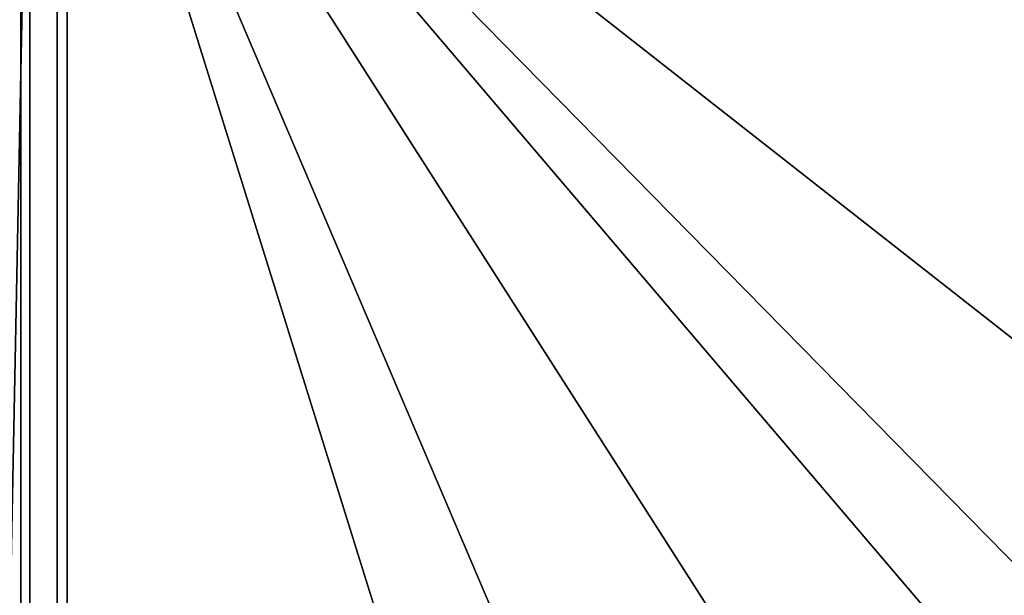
# Model space of a CAD drawing. Header units: metres. Extents: x -109 to 109, y -100 to 58.
# Tile 23 of 256: x -91 to -80, y -12 to -6. Entities that reach past the tile are written whole.
import ezdxf

# ---------------------------------------------------------------- set-up
doc = ezdxf.new("R2010")
doc.units = ezdxf.units.M
doc.layers.add('solid_21_062_100_XXX', color=7, linetype='CONTINUOUS')

msp = doc.modelspace()

# ---------------------------------------------------------------- linework, layer by layer
at = {"layer": 'solid_21_062_100_XXX'}
for points in [[(-91.615341, -1.09009, 19.568829), (-91.614937, -21.731647, 19.568897), (-91.220772, -21.73406, 19.622829), (-91.221153, -1.091734, 19.622791)], [(-91.220772, -21.73406, 19.622829), (-90.824379, -21.738291, 19.650059), (-90.824379, -1.092569, 19.650059), (-91.221153, -1.091734, 19.622791)], [(-58.717014, -1.132924, 20.771273), (-90.824379, -1.092569, 19.650059), (-64.111687, -22.04216, 20.582888), (-62.696728, -22.05307, 20.632298)], [(-90.824379, -1.092569, 19.650059), (-70.30159, -21.989178, 20.36673), (-64.111687, -22.04216, 20.582888)], [(-90.824379, -1.092569, 19.650059), (-73.050484, -21.962698, 20.270737), (-70.30159, -21.989178, 20.36673)], [(-90.824379, -1.092569, 19.650059), (-77.512512, -21.915497, 20.11492), (-73.050484, -21.962698, 20.270737)], [(-90.824379, -1.092569, 19.650059), (-81.976929, -21.862591, 19.959019), (-77.512512, -21.915497, 20.11492)], [(-90.824379, -1.092569, 19.650059), (-84.35643, -21.831848, 19.875925), (-81.976929, -21.862591, 19.959019)], [(-90.824379, -1.092569, 19.650059), (-90.824379, -21.738291, 19.650059), (-84.35643, -21.831848, 19.875925)], [(-91.119987, -1.374988, -19.526129), (-91.524132, -21.717974, -19.480093), (-91.924454, -21.718023, -19.40625), (-91.52417, -1.372987, -19.480087)], [(-91.119987, -1.374988, -19.526129), (-91.119843, -21.719433, -19.52614), (-91.524132, -21.717974, -19.480093)], [(-91.119987, -1.374988, -19.526129), (-90.713768, -1.375779, -19.54421), (-90.713768, -21.722593, -19.54421), (-91.119843, -21.719433, -19.52614)], [(-82.890564, -21.807096, -19.622545), (-90.713768, -21.722593, -19.54421), (-90.713768, -1.375779, -19.54421), (-58.694614, -1.392238, -19.86482)], [(-81.930107, -21.816317, -19.632162), (-82.890564, -21.807096, -19.622545), (-58.694614, -1.392238, -19.86482)], [(-74.587799, -21.8794, -19.705681), (-81.930107, -21.816317, -19.632162), (-58.694614, -1.392238, -19.86482)]]:
    msp.add_3dface(points, dxfattribs=at)

doc.saveas('drawing.dxf')
